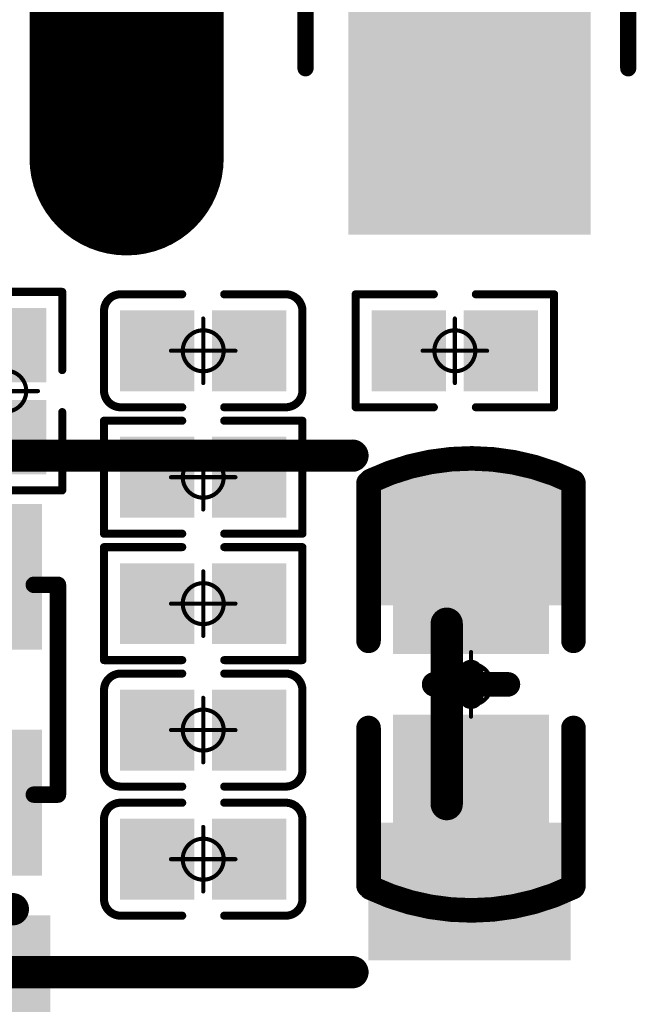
# Model space of a CAD drawing. Header units: millimetres. Extents: x 4.1 to 5.07, y 4.77 to 7.7.
# Tile 37 of 39: x 4.73 to 4.88, y 7.2 to 7.44. Entities that reach past the tile are written whole.
import ezdxf

# ---------------------------------------------------------------- set-up
doc = ezdxf.new("R2010")
doc.units = ezdxf.units.MM
doc.header["$MEASUREMENT"] = 0
for name, color, linetype in [('BottomLayer', 5, 'Continuous'), ('BottomOverlay', 54, 'Continuous'), ('BottomPaste', 16, 'Continuous'), ('BottomSolder', 6, 'Continuous'), ('Mechanical15', 56, 'Continuous'), ('MidLayer1', 16, 'Continuous'), ('MidLayer2', 76, 'Continuous'), ('MultiLayer', 9, 'Continuous'), ('TopLayer', 1, 'Continuous'), ('TopOverlay', 2, 'Continuous'), ('TopPaste', 8, 'Continuous'), ('TopSolder', 216, 'Continuous')]:
    doc.layers.add(name, color=color, linetype=linetype)

# ---------------------------------------------------------------- blocks, each defined once
blk = doc.blocks.new('KEY_3_4_2_5__11')
at = {"layer": 'TopLayer'}
for points in [[(-0.11122, 0.03051), (-0.06988, 0.03051), (-0.11122, 0.0561), (-0.06988, 0.0561)], [(0.11122, 0.0561), (0.06988, 0.0561), (0.11122, 0.03051), (0.06988, 0.03051)], [(-0.11122, -0.0561), (-0.06988, -0.0561), (-0.11122, -0.03051), (-0.06988, -0.03051)], [(0.11122, -0.03051), (0.06988, -0.03051), (0.11122, -0.0561), (0.06988, -0.0561)]]:
    blk.add_solid(points, dxfattribs=at)
at = {"layer": 'TopOverlay', "const_width": 0.00787}
for points in [[(-0.062, 0.063), (0.062, 0.063)], [(-0.085, -0.022), (-0.085, 0.022)], [(0.085, -0.022), (0.085, 0.022)], [(-0.062, -0.063), (0.062, -0.063)]]:
    blk.add_lwpolyline(points, dxfattribs=at)
at = {"layer": 'TopOverlay', "const_width": 0.00394}
for points in [[(-0.06397, 0.063, 1), (-0.06003, 0.063, 1)], [(0.06003, 0.063, 1), (0.06397, 0.063, 1)], [(-0.08697, 0.022, 1), (-0.08303, 0.022, 1)], [(0.08303, 0.022, 1), (0.08697, 0.022, 1)], [(-0.08697, -0.022, 1), (-0.08303, -0.022, 1)], [(0.08303, -0.022, 1), (0.08697, -0.022, 1)], [(-0.06397, -0.063, 1), (-0.06003, -0.063, 1)], [(0.06003, -0.063, 1), (0.06397, -0.063, 1)]]:
    blk.add_lwpolyline(points, format="xyb", close=True, dxfattribs=at)
at = {"layer": 'TopPaste'}
for points in [[(-0.11122, 0.03051), (-0.06988, 0.03051), (-0.11122, 0.0561), (-0.06988, 0.0561)], [(0.11122, 0.0561), (0.06988, 0.0561), (0.11122, 0.03051), (0.06988, 0.03051)], [(-0.11122, -0.0561), (-0.06988, -0.0561), (-0.11122, -0.03051), (-0.06988, -0.03051)], [(0.11122, -0.03051), (0.06988, -0.03051), (0.11122, -0.0561), (0.06988, -0.0561)]]:
    blk.add_solid(points, dxfattribs=at)
at = {"layer": 'TopSolder'}
for points in [[(-0.11522, 0.02651), (-0.06588, 0.02651), (-0.11522, 0.0601), (-0.06588, 0.0601)], [(0.11522, 0.0601), (0.06588, 0.0601), (0.11522, 0.02651), (0.06588, 0.02651)], [(-0.11522, -0.0601), (-0.06588, -0.0601), (-0.11522, -0.02651), (-0.06588, -0.02651)], [(0.11522, -0.02651), (0.06588, -0.02651), (0.11522, -0.0601), (0.06588, -0.0601)]]:
    blk.add_solid(points, dxfattribs=at)
blk = doc.blocks.new('USB_TYPE_C_16PIN_A_12')
at = {"layer": 'BottomLayer', "const_width": 0.03937}
blk.add_lwpolyline([(-0.17028, 0.09872), (-0.17028, 0.03573)], dxfattribs=at)
at = {"layer": 'BottomLayer', "const_width": 0.01969}
blk.add_lwpolyline([(-0.18012, 0.09872, 1), (-0.16043, 0.09872, 1)], format="xyb", close=True, dxfattribs=at)
at = {"layer": 'BottomSolder', "const_width": 0.04737}
blk.add_lwpolyline([(-0.17028, 0.09872), (-0.17028, 0.03573)], dxfattribs=at)
at = {"layer": 'BottomSolder', "const_width": 0.02369}
blk.add_lwpolyline([(-0.18212, 0.09872, 1), (-0.15843, 0.09872, 1)], format="xyb", close=True, dxfattribs=at)
at = {"layer": 'MidLayer1', "const_width": 0.03937}
blk.add_lwpolyline([(-0.17028, 0.09872), (-0.17028, 0.03573)], dxfattribs=at)
at = {"layer": 'MidLayer1', "const_width": 0.01969}
blk.add_lwpolyline([(-0.18012, 0.09872, 1), (-0.16043, 0.09872, 1)], format="xyb", close=True, dxfattribs=at)
at = {"layer": 'MidLayer2', "const_width": 0.03937}
blk.add_lwpolyline([(-0.17028, 0.09872), (-0.17028, 0.03573)], dxfattribs=at)
at = {"layer": 'MidLayer2', "const_width": 0.01969}
blk.add_lwpolyline([(-0.18012, 0.09872, 1), (-0.16043, 0.09872, 1)], format="xyb", close=True, dxfattribs=at)
at = {"layer": 'MultiLayer', "const_width": 0.03937}
blk.add_lwpolyline([(-0.17028, 0.09872), (-0.17028, 0.03573)], dxfattribs=at)
at = {"layer": 'MultiLayer', "const_width": 0.01969}
blk.add_lwpolyline([(-0.18012, 0.09872, 1), (-0.16043, 0.09872, 1)], format="xyb", close=True, dxfattribs=at)
at = {"layer": 'TopLayer', "const_width": 0.03937}
blk.add_lwpolyline([(-0.17028, 0.09872), (-0.17028, 0.03573)], dxfattribs=at)
at = {"layer": 'TopLayer', "const_width": 0.01969}
blk.add_lwpolyline([(-0.18012, 0.09872, 1), (-0.16043, 0.09872, 1)], format="xyb", close=True, dxfattribs=at)
at = {"layer": 'TopOverlay', "const_width": 0.005}
blk.add_lwpolyline([(-0.17618, 0.10824), (-0.17618, -0.12912)], dxfattribs=at)
at = {"layer": 'TopOverlay', "const_width": 0.0025}
blk.add_lwpolyline([(-0.17743, 0.10824, 1), (-0.17493, 0.10824, 1)], format="xyb", close=True, dxfattribs=at)
at = {"layer": 'TopSolder', "const_width": 0.04737}
blk.add_lwpolyline([(-0.17028, 0.09872), (-0.17028, 0.03573)], dxfattribs=at)
at = {"layer": 'TopSolder', "const_width": 0.02369}
blk.add_lwpolyline([(-0.18212, 0.09872, 1), (-0.15843, 0.09872, 1)], format="xyb", close=True, dxfattribs=at)
blk = doc.blocks.new('SOD_123FL__SGA__20')
at = {"layer": 'TopLayer'}
for points in [[(-0.09756, -0.02559), (-0.04244, -0.02559), (-0.09756, 0.02559), (-0.04244, 0.02559)], [(0.04244, -0.02559), (0.09756, -0.02559), (0.04244, 0.02559), (0.09756, 0.02559)]]:
    blk.add_solid(points, dxfattribs=at)
at = {"layer": 'TopOverlay', "const_width": 0.00394}
for points in [[(0, 0.04), (-0.06102, 0.04)], [(0.06102, 0.04), (0, 0.04)], [(0.027, -0.03874), (0.027, 0.039)], [(0.035, -0.03874), (0.035, 0.039)], [(0.012, 0), (-0.008, 0.02)], [(-0.008, -0.02), (-0.008, 0.02)], [(0.012, -0.02), (0.012, 0.019)], [(0.103, -0.017), (0.103, 0.018)], [(0.022, 0), (-0.017, 0)], [(-0.008, -0.02), (0.012, 0)], [(0, -0.03874), (-0.06102, -0.03874)], [(0.06102, -0.03874), (0, -0.03874)]]:
    blk.add_lwpolyline(points, dxfattribs=at)
at = {"layer": 'TopOverlay', "const_width": 0.00197}
for points in [[(-0.06201, 0.04, 1), (-0.06004, 0.04, 1)], [(-0.00098, 0.04, 1), (0.00098, 0.04, 1)], [(-0.00098, 0.04, 1), (0.00098, 0.04, 1)], [(0.02602, 0.039, 1), (0.02798, 0.039, 1)], [(0.03402, 0.039, 1), (0.03598, 0.039, 1)], [(0.06004, 0.04, 1), (0.06201, 0.04, 1)], [(-0.00898, 0.02, 1), (-0.00702, 0.02, 1)], [(-0.00898, 0.02, 1), (-0.00702, 0.02, 1)], [(0.01102, 0.019, 1), (0.01298, 0.019, 1)], [(0.10202, 0.018, 1), (0.10398, 0.018, 1)], [(-0.01798, 0, 1), (-0.01602, 0, 1)], [(0.01102, 0, 1), (0.01298, 0, 1)], [(0.01102, 0, 1), (0.01298, 0, 1)], [(0.02102, 0, 1), (0.02298, 0, 1)], [(0.10202, -0.017, 1), (0.10398, -0.017, 1)], [(-0.00898, -0.02, 1), (-0.00702, -0.02, 1)], [(-0.00898, -0.02, 1), (-0.00702, -0.02, 1)], [(0.01102, -0.02, 1), (0.01298, -0.02, 1)], [(-0.06201, -0.03874, 1), (-0.06004, -0.03874, 1)], [(-0.00098, -0.03874, 1), (0.00098, -0.03874, 1)], [(-0.00098, -0.03874, 1), (0.00098, -0.03874, 1)], [(0.02602, -0.03874, 1), (0.02798, -0.03874, 1)], [(0.03402, -0.03874, 1), (0.03598, -0.03874, 1)], [(0.06004, -0.03874, 1), (0.06201, -0.03874, 1)]]:
    blk.add_lwpolyline(points, format="xyb", close=True, dxfattribs=at)
at = {"layer": 'TopPaste'}
for points in [[(-0.09756, -0.02559), (-0.04244, -0.02559), (-0.09756, 0.02559), (-0.04244, 0.02559)], [(0.04244, -0.02559), (0.09756, -0.02559), (0.04244, 0.02559), (0.09756, 0.02559)]]:
    blk.add_solid(points, dxfattribs=at)
at = {"layer": 'TopSolder'}
for points in [[(-0.10156, -0.02959), (-0.03844, -0.02959), (-0.10156, 0.02959), (-0.03844, 0.02959)], [(0.03844, -0.02959), (0.10156, -0.02959), (0.03844, 0.02959), (0.10156, 0.02959)]]:
    blk.add_solid(points, dxfattribs=at)
blk = doc.blocks.new('C0201_B_21')
at = {"layer": 'BottomLayer'}
for points in [[(-0.01831, -0.00787), (-0.00413, -0.00787), (-0.01831, 0.00787), (-0.00413, 0.00787)], [(0.00413, -0.00787), (0.01831, -0.00787), (0.00413, 0.00787), (0.01831, 0.00787)]]:
    blk.add_solid(points, dxfattribs=at)
at = {"layer": 'BottomOverlay', "const_width": 0.00197}
for points in [[(-0.02421, 0.0097, -0.414214), (-0.02013, 0.01378)], [(0.02013, 0.01378, -0.414214), (0.02421, 0.0097)], [(-0.02013, -0.01378, -0.414214), (-0.02421, -0.0097)], [(0.02421, -0.0097, -0.414214), (0.02013, -0.01378)]]:
    blk.add_lwpolyline(points, format="xyb", dxfattribs=at)
for points in [[(-0.02013, 0.01378), (-0.00512, 0.01378)], [(0.00512, 0.01378), (0.02013, 0.01378)], [(-0.02421, -0.0097), (-0.02421, 0.0097)], [(0.02421, -0.0097), (0.02421, 0.0097)], [(-0.02013, -0.01378), (-0.00512, -0.01378)], [(0.00512, -0.01378), (0.02013, -0.01378)]]:
    blk.add_lwpolyline(points, dxfattribs=at)
at = {"layer": 'BottomOverlay', "const_width": 0.000984}
for points in [[(-0.02062, 0.01378, 1), (-0.01964, 0.01378, 1)], [(-0.02062, 0.01378, 1), (-0.01964, 0.01378, 1)], [(-0.00561, 0.01378, 1), (-0.00463, 0.01378, 1)], [(0.00463, 0.01378, 1), (0.00561, 0.01378, 1)], [(0.01964, 0.01378, 1), (0.02062, 0.01378, 1)], [(0.01964, 0.01378, 1), (0.02062, 0.01378, 1)], [(-0.0247, 0.0097, 1), (-0.02372, 0.0097, 1)], [(-0.0247, 0.0097, 1), (-0.02372, 0.0097, 1)], [(0.02372, 0.0097, 1), (0.0247, 0.0097, 1)], [(0.02372, 0.0097, 1), (0.0247, 0.0097, 1)], [(-0.0247, -0.0097, 1), (-0.02372, -0.0097, 1)], [(-0.0247, -0.0097, 1), (-0.02372, -0.0097, 1)], [(0.02372, -0.0097, 1), (0.0247, -0.0097, 1)], [(0.02372, -0.0097, 1), (0.0247, -0.0097, 1)], [(-0.02062, -0.01378, 1), (-0.01964, -0.01378, 1)], [(-0.02062, -0.01378, 1), (-0.01964, -0.01378, 1)], [(-0.00561, -0.01378, 1), (-0.00463, -0.01378, 1)], [(0.00463, -0.01378, 1), (0.00561, -0.01378, 1)], [(0.01964, -0.01378, 1), (0.02062, -0.01378, 1)], [(0.01964, -0.01378, 1), (0.02062, -0.01378, 1)]]:
    blk.add_lwpolyline(points, format="xyb", close=True, dxfattribs=at)
at = {"layer": 'BottomPaste'}
for points in [[(-0.01831, -0.00787), (-0.00413, -0.00787), (-0.01831, 0.00787), (-0.00413, 0.00787)], [(0.00413, -0.00787), (0.01831, -0.00787), (0.00413, 0.00787), (0.01831, 0.00787)]]:
    blk.add_solid(points, dxfattribs=at)
at = {"layer": 'BottomSolder'}
for points in [[(-0.02031, -0.00987), (-0.00213, -0.00987), (-0.02031, 0.00987), (-0.00213, 0.00987)], [(0.00213, -0.00987), (0.02031, -0.00987), (0.00213, 0.00987), (0.02031, 0.00987)]]:
    blk.add_solid(points, dxfattribs=at)
at = {"layer": 'Mechanical15', "const_width": 0.001}
for points in [[(0, -0.00787), (0, 0.00787)], [(-0.00787, 0), (0.00787, 0)]]:
    blk.add_lwpolyline(points, dxfattribs=at)
at = {"layer": 'Mechanical15'}
for points, const_width in [([(-0.00025, 0.00787, 1), (0.00025, 0.00787, 1)], 0.0005), ([(0.005, 0, 1), (-0.005, 0, 1)], 0.001), ([(-0.00812, 0, 1), (-0.00762, 0, 1)], 0.0005), ([(-0.00525, 0, 1), (-0.00475, 0, 1)], 0.0005), ([(0.00475, 0, 1), (0.00525, 0, 1)], 0.0005), ([(0.00762, 0, 1), (0.00812, 0, 1)], 0.0005), ([(-0.00025, -0.00787, 1), (0.00025, -0.00787, 1)], 0.0005)]:
    blk.add_lwpolyline(points, format="xyb", close=True, dxfattribs=dict(at, const_width=const_width))
blk = doc.blocks.new('SOT563_B_34')
at = {"layer": 'BottomLayer'}
for points in [[(-0.01378, 0.02559), (-0.04134, 0.02559), (-0.01378, 0.01378), (-0.04134, 0.01378)], [(0.04134, 0.02559), (0.01378, 0.02559), (0.04134, 0.01378), (0.01378, 0.01378)], [(-0.01378, 0.00591), (-0.04134, 0.00591), (-0.01378, -0.00591), (-0.04134, -0.00591)], [(0.04134, 0.00591), (0.01378, 0.00591), (0.04134, -0.00591), (0.01378, -0.00591)], [(-0.01378, -0.01378), (-0.04134, -0.01378), (-0.01378, -0.02559), (-0.04134, -0.02559)], [(0.04134, -0.01378), (0.01378, -0.01378), (0.04134, -0.02559), (0.01378, -0.02559)]]:
    blk.add_solid(points, dxfattribs=at)
at = {"layer": 'BottomOverlay'}
for points, const_width in [([(-0.02559, 0.03346), (-0.02559, 0.02756)], 0.00402), ([(-0.02559, 0.03346), (0.02559, 0.03346)], 0.004), ([(0.02559, 0.03346), (0.02559, 0.02756)], 0.00402), ([(-0.02559, -0.02756), (-0.02559, -0.03346)], 0.00402), ([(0.02559, -0.02756), (0.02559, -0.03346)], 0.00402), ([(-0.02559, -0.03346), (0.02559, -0.03346)], 0.004)]:
    blk.add_lwpolyline(points, dxfattribs=dict(at, const_width=const_width))
for points, const_width in [([(-0.02659, 0.03346, 1), (-0.02459, 0.03346, 1)], 0.00201), ([(-0.02659, 0.03346, 1), (-0.02459, 0.03346, 1)], 0.002), ([(0.02459, 0.03346, 1), (0.02659, 0.03346, 1)], 0.00201), ([(0.02459, 0.03346, 1), (0.02659, 0.03346, 1)], 0.002), ([(-0.02659, 0.02756, 1), (-0.02459, 0.02756, 1)], 0.00201), ([(0.02459, 0.02756, 1), (0.02659, 0.02756, 1)], 0.00201), ([(-0.02659, -0.02756, 1), (-0.02459, -0.02756, 1)], 0.00201), ([(0.02459, -0.02756, 1), (0.02659, -0.02756, 1)], 0.00201), ([(-0.03892, -0.03346, 1), (-0.03589, -0.03346, 1)], 0.00303), ([(-0.02659, -0.03346, 1), (-0.02459, -0.03346, 1)], 0.00201), ([(-0.02659, -0.03346, 1), (-0.02459, -0.03346, 1)], 0.002), ([(0.02459, -0.03346, 1), (0.02659, -0.03346, 1)], 0.00201), ([(0.02459, -0.03346, 1), (0.02659, -0.03346, 1)], 0.002)]:
    blk.add_lwpolyline(points, format="xyb", close=True, dxfattribs=dict(at, const_width=const_width))
at = {"layer": 'BottomPaste'}
for points in [[(-0.01378, 0.02559), (-0.04134, 0.02559), (-0.01378, 0.01378), (-0.04134, 0.01378)], [(0.04134, 0.02559), (0.01378, 0.02559), (0.04134, 0.01378), (0.01378, 0.01378)], [(-0.01378, 0.00591), (-0.04134, 0.00591), (-0.01378, -0.00591), (-0.04134, -0.00591)], [(0.04134, 0.00591), (0.01378, 0.00591), (0.04134, -0.00591), (0.01378, -0.00591)], [(-0.01378, -0.01378), (-0.04134, -0.01378), (-0.01378, -0.02559), (-0.04134, -0.02559)], [(0.04134, -0.01378), (0.01378, -0.01378), (0.04134, -0.02559), (0.01378, -0.02559)]]:
    blk.add_solid(points, dxfattribs=at)
at = {"layer": 'BottomSolder'}
for points in [[(-0.00978, 0.02959), (-0.04534, 0.02959), (-0.00978, 0.00978), (-0.04534, 0.00978)], [(0.04534, 0.02959), (0.00978, 0.02959), (0.04534, 0.00978), (0.00978, 0.00978)], [(-0.00978, 0.00991), (-0.04534, 0.00991), (-0.00978, -0.00991), (-0.04534, -0.00991)], [(0.04534, 0.00991), (0.00978, 0.00991), (0.04534, -0.00991), (0.00978, -0.00991)], [(-0.00978, -0.00978), (-0.04534, -0.00978), (-0.00978, -0.02959), (-0.04534, -0.02959)], [(0.04534, -0.00978), (0.00978, -0.00978), (0.04534, -0.02959), (0.00978, -0.02959)]]:
    blk.add_solid(points, dxfattribs=at)
blk = doc.blocks.new('R0201_B_67')
at = {"layer": 'BottomLayer'}
for points in [[(-0.01831, -0.00787), (-0.00413, -0.00787), (-0.01831, 0.00787), (-0.00413, 0.00787)], [(0.00413, -0.00787), (0.01831, -0.00787), (0.00413, 0.00787), (0.01831, 0.00787)]]:
    blk.add_solid(points, dxfattribs=at)
at = {"layer": 'BottomOverlay', "const_width": 0.00197}
for points in [[(-0.00512, 0.01378), (-0.02421, 0.01378)], [(-0.02421, 0.01378), (-0.02421, -0.01378)], [(0.02421, 0.01378), (0.00512, 0.01378)], [(0.02421, 0.01378), (0.02421, -0.01378)], [(-0.00512, -0.01378), (-0.02421, -0.01378)], [(0.02421, -0.01378), (0.00512, -0.01378)]]:
    blk.add_lwpolyline(points, dxfattribs=at)
at = {"layer": 'BottomOverlay', "const_width": 0.000984}
for points in [[(-0.0247, 0.01378, 1), (-0.02372, 0.01378, 1)], [(-0.0247, 0.01378, 1), (-0.02372, 0.01378, 1)], [(-0.00561, 0.01378, 1), (-0.00463, 0.01378, 1)], [(0.00463, 0.01378, 1), (0.00561, 0.01378, 1)], [(0.02372, 0.01378, 1), (0.0247, 0.01378, 1)], [(0.02372, 0.01378, 1), (0.0247, 0.01378, 1)], [(-0.0247, -0.01378, 1), (-0.02372, -0.01378, 1)], [(-0.0247, -0.01378, 1), (-0.02372, -0.01378, 1)], [(-0.00561, -0.01378, 1), (-0.00463, -0.01378, 1)], [(0.00463, -0.01378, 1), (0.00561, -0.01378, 1)], [(0.02372, -0.01378, 1), (0.0247, -0.01378, 1)], [(0.02372, -0.01378, 1), (0.0247, -0.01378, 1)]]:
    blk.add_lwpolyline(points, format="xyb", close=True, dxfattribs=at)
at = {"layer": 'BottomPaste'}
for points in [[(-0.01831, -0.00787), (-0.00413, -0.00787), (-0.01831, 0.00787), (-0.00413, 0.00787)], [(0.00413, -0.00787), (0.01831, -0.00787), (0.00413, 0.00787), (0.01831, 0.00787)]]:
    blk.add_solid(points, dxfattribs=at)
at = {"layer": 'BottomSolder'}
for points in [[(-0.02031, -0.00987), (-0.00213, -0.00987), (-0.02031, 0.00987), (-0.00213, 0.00987)], [(0.00213, -0.00987), (0.02031, -0.00987), (0.00213, 0.00987), (0.02031, 0.00987)]]:
    blk.add_solid(points, dxfattribs=at)
at = {"layer": 'Mechanical15', "const_width": 0.001}
for points in [[(0, 0.00787), (0, -0.00787)], [(0.00787, 0), (-0.00787, 0)]]:
    blk.add_lwpolyline(points, dxfattribs=at)
at = {"layer": 'Mechanical15'}
for points, const_width in [([(-0.00025, 0.00787, 1), (0.00025, 0.00787, 1)], 0.0005), ([(0.005, 0, 1), (-0.005, 0, 1)], 0.001), ([(-0.00812, 0, 1), (-0.00762, 0, 1)], 0.0005), ([(-0.00525, 0, 1), (-0.00475, 0, 1)], 0.0005), ([(0.00475, 0, 1), (0.00525, 0, 1)], 0.0005), ([(0.00762, 0, 1), (0.00812, 0, 1)], 0.0005), ([(-0.00025, -0.00787, 1), (0.00025, -0.00787, 1)], 0.0005)]:
    blk.add_lwpolyline(points, format="xyb", close=True, dxfattribs=dict(at, const_width=const_width))
blk = doc.blocks.new('R0201_B_69')
at = {"layer": 'BottomLayer'}
for points in [[(-0.01831, -0.00787), (-0.00413, -0.00787), (-0.01831, 0.00787), (-0.00413, 0.00787)], [(0.00413, -0.00787), (0.01831, -0.00787), (0.00413, 0.00787), (0.01831, 0.00787)]]:
    blk.add_solid(points, dxfattribs=at)
at = {"layer": 'BottomOverlay', "const_width": 0.00197}
for points in [[(-0.02421, 0.01378), (-0.00512, 0.01378)], [(-0.02421, -0.01378), (-0.02421, 0.01378)], [(0.00512, 0.01378), (0.02421, 0.01378)], [(0.02421, -0.01378), (0.02421, 0.01378)], [(-0.02421, -0.01378), (-0.00512, -0.01378)], [(0.00512, -0.01378), (0.02421, -0.01378)]]:
    blk.add_lwpolyline(points, dxfattribs=at)
at = {"layer": 'BottomOverlay', "const_width": 0.000984}
for points in [[(-0.0247, 0.01378, 1), (-0.02372, 0.01378, 1)], [(-0.0247, 0.01378, 1), (-0.02372, 0.01378, 1)], [(-0.00561, 0.01378, 1), (-0.00463, 0.01378, 1)], [(0.00463, 0.01378, 1), (0.00561, 0.01378, 1)], [(0.02372, 0.01378, 1), (0.0247, 0.01378, 1)], [(0.02372, 0.01378, 1), (0.0247, 0.01378, 1)], [(-0.0247, -0.01378, 1), (-0.02372, -0.01378, 1)], [(-0.0247, -0.01378, 1), (-0.02372, -0.01378, 1)], [(-0.00561, -0.01378, 1), (-0.00463, -0.01378, 1)], [(0.00463, -0.01378, 1), (0.00561, -0.01378, 1)], [(0.02372, -0.01378, 1), (0.0247, -0.01378, 1)], [(0.02372, -0.01378, 1), (0.0247, -0.01378, 1)]]:
    blk.add_lwpolyline(points, format="xyb", close=True, dxfattribs=at)
at = {"layer": 'BottomPaste'}
for points in [[(-0.01831, -0.00787), (-0.00413, -0.00787), (-0.01831, 0.00787), (-0.00413, 0.00787)], [(0.00413, -0.00787), (0.01831, -0.00787), (0.00413, 0.00787), (0.01831, 0.00787)]]:
    blk.add_solid(points, dxfattribs=at)
at = {"layer": 'BottomSolder'}
for points in [[(-0.02031, -0.00987), (-0.00213, -0.00987), (-0.02031, 0.00987), (-0.00213, 0.00987)], [(0.00213, -0.00987), (0.02031, -0.00987), (0.00213, 0.00987), (0.02031, 0.00987)]]:
    blk.add_solid(points, dxfattribs=at)
at = {"layer": 'Mechanical15', "const_width": 0.001}
for points in [[(0, -0.00787), (0, 0.00787)], [(-0.00787, 0), (0.00787, 0)]]:
    blk.add_lwpolyline(points, dxfattribs=at)
at = {"layer": 'Mechanical15'}
for points, const_width in [([(-0.00025, 0.00787, 1), (0.00025, 0.00787, 1)], 0.0005), ([(0.005, 0, 1), (-0.005, 0, 1)], 0.001), ([(-0.00812, 0, 1), (-0.00762, 0, 1)], 0.0005), ([(-0.00525, 0, 1), (-0.00475, 0, 1)], 0.0005), ([(0.00475, 0, 1), (0.00525, 0, 1)], 0.0005), ([(0.00762, 0, 1), (0.00812, 0, 1)], 0.0005), ([(-0.00025, -0.00787, 1), (0.00025, -0.00787, 1)], 0.0005)]:
    blk.add_lwpolyline(points, format="xyb", close=True, dxfattribs=dict(at, const_width=const_width))
blk = doc.blocks.new('R0201_B_70')
at = {"layer": 'BottomLayer'}
for points in [[(-0.01831, -0.00787), (-0.00413, -0.00787), (-0.01831, 0.00787), (-0.00413, 0.00787)], [(0.00413, -0.00787), (0.01831, -0.00787), (0.00413, 0.00787), (0.01831, 0.00787)]]:
    blk.add_solid(points, dxfattribs=at)
at = {"layer": 'BottomOverlay', "const_width": 0.00197}
for points in [[(-0.02421, 0.01378), (-0.00512, 0.01378)], [(-0.02421, 0.01378), (-0.02421, -0.01378)], [(0.00512, 0.01378), (0.02421, 0.01378)], [(0.02421, 0.01378), (0.02421, -0.01378)], [(-0.02421, -0.01378), (-0.00512, -0.01378)], [(0.00512, -0.01378), (0.02421, -0.01378)]]:
    blk.add_lwpolyline(points, dxfattribs=at)
at = {"layer": 'BottomOverlay', "const_width": 0.000984}
for points in [[(-0.0247, 0.01378, 1), (-0.02372, 0.01378, 1)], [(-0.0247, 0.01378, 1), (-0.02372, 0.01378, 1)], [(-0.00561, 0.01378, 1), (-0.00463, 0.01378, 1)], [(0.00463, 0.01378, 1), (0.00561, 0.01378, 1)], [(0.02372, 0.01378, 1), (0.0247, 0.01378, 1)], [(0.02372, 0.01378, 1), (0.0247, 0.01378, 1)], [(-0.0247, -0.01378, 1), (-0.02372, -0.01378, 1)], [(-0.0247, -0.01378, 1), (-0.02372, -0.01378, 1)], [(-0.00561, -0.01378, 1), (-0.00463, -0.01378, 1)], [(0.00463, -0.01378, 1), (0.00561, -0.01378, 1)], [(0.02372, -0.01378, 1), (0.0247, -0.01378, 1)], [(0.02372, -0.01378, 1), (0.0247, -0.01378, 1)]]:
    blk.add_lwpolyline(points, format="xyb", close=True, dxfattribs=at)
at = {"layer": 'BottomPaste'}
for points in [[(-0.01831, -0.00787), (-0.00413, -0.00787), (-0.01831, 0.00787), (-0.00413, 0.00787)], [(0.00413, -0.00787), (0.01831, -0.00787), (0.00413, 0.00787), (0.01831, 0.00787)]]:
    blk.add_solid(points, dxfattribs=at)
at = {"layer": 'BottomSolder'}
for points in [[(-0.02031, -0.00987), (-0.00213, -0.00987), (-0.02031, 0.00987), (-0.00213, 0.00987)], [(0.00213, -0.00987), (0.02031, -0.00987), (0.00213, 0.00987), (0.02031, 0.00987)]]:
    blk.add_solid(points, dxfattribs=at)
at = {"layer": 'Mechanical15', "const_width": 0.001}
for points in [[(0, 0.00787), (0, -0.00787)], [(-0.00787, 0), (0.00787, 0)]]:
    blk.add_lwpolyline(points, dxfattribs=at)
at = {"layer": 'Mechanical15'}
for points, const_width in [([(-0.00025, 0.00787, 1), (0.00025, 0.00787, 1)], 0.0005), ([(0.005, 0, 1), (-0.005, 0, 1)], 0.001), ([(-0.00812, 0, 1), (-0.00762, 0, 1)], 0.0005), ([(-0.00525, 0, 1), (-0.00475, 0, 1)], 0.0005), ([(0.00475, 0, 1), (0.00525, 0, 1)], 0.0005), ([(0.00762, 0, 1), (0.00812, 0, 1)], 0.0005), ([(-0.00025, -0.00787, 1), (0.00025, -0.00787, 1)], 0.0005)]:
    blk.add_lwpolyline(points, format="xyb", close=True, dxfattribs=dict(at, const_width=const_width))
blk = doc.blocks.new('R0201_B_71')
at = {"layer": 'BottomLayer'}
for points in [[(-0.01831, -0.00787), (-0.00413, -0.00787), (-0.01831, 0.00787), (-0.00413, 0.00787)], [(0.00413, -0.00787), (0.01831, -0.00787), (0.00413, 0.00787), (0.01831, 0.00787)]]:
    blk.add_solid(points, dxfattribs=at)
at = {"layer": 'BottomOverlay', "const_width": 0.00197}
for points in [[(-0.00512, 0.01378), (-0.02421, 0.01378)], [(-0.02421, 0.01378), (-0.02421, -0.01378)], [(0.02421, 0.01378), (0.00512, 0.01378)], [(0.02421, 0.01378), (0.02421, -0.01378)], [(-0.00512, -0.01378), (-0.02421, -0.01378)], [(0.02421, -0.01378), (0.00512, -0.01378)]]:
    blk.add_lwpolyline(points, dxfattribs=at)
at = {"layer": 'BottomOverlay', "const_width": 0.000984}
for points in [[(-0.0247, 0.01378, 1), (-0.02372, 0.01378, 1)], [(-0.0247, 0.01378, 1), (-0.02372, 0.01378, 1)], [(-0.00561, 0.01378, 1), (-0.00463, 0.01378, 1)], [(0.00463, 0.01378, 1), (0.00561, 0.01378, 1)], [(0.02372, 0.01378, 1), (0.0247, 0.01378, 1)], [(0.02372, 0.01378, 1), (0.0247, 0.01378, 1)], [(-0.0247, -0.01378, 1), (-0.02372, -0.01378, 1)], [(-0.0247, -0.01378, 1), (-0.02372, -0.01378, 1)], [(-0.00561, -0.01378, 1), (-0.00463, -0.01378, 1)], [(0.00463, -0.01378, 1), (0.00561, -0.01378, 1)], [(0.02372, -0.01378, 1), (0.0247, -0.01378, 1)], [(0.02372, -0.01378, 1), (0.0247, -0.01378, 1)]]:
    blk.add_lwpolyline(points, format="xyb", close=True, dxfattribs=at)
at = {"layer": 'BottomPaste'}
for points in [[(-0.01831, -0.00787), (-0.00413, -0.00787), (-0.01831, 0.00787), (-0.00413, 0.00787)], [(0.00413, -0.00787), (0.01831, -0.00787), (0.00413, 0.00787), (0.01831, 0.00787)]]:
    blk.add_solid(points, dxfattribs=at)
at = {"layer": 'BottomSolder'}
for points in [[(-0.02031, -0.00987), (-0.00213, -0.00987), (-0.02031, 0.00987), (-0.00213, 0.00987)], [(0.00213, -0.00987), (0.02031, -0.00987), (0.00213, 0.00987), (0.02031, 0.00987)]]:
    blk.add_solid(points, dxfattribs=at)
at = {"layer": 'Mechanical15', "const_width": 0.001}
for points in [[(0, 0.00787), (0, -0.00787)], [(0.00787, 0), (-0.00787, 0)]]:
    blk.add_lwpolyline(points, dxfattribs=at)
at = {"layer": 'Mechanical15'}
for points, const_width in [([(-0.00025, 0.00787, 1), (0.00025, 0.00787, 1)], 0.0005), ([(0.005, 0, 1), (-0.005, 0, 1)], 0.001), ([(-0.00812, 0, 1), (-0.00762, 0, 1)], 0.0005), ([(-0.00525, 0, 1), (-0.00475, 0, 1)], 0.0005), ([(0.00475, 0, 1), (0.00525, 0, 1)], 0.0005), ([(0.00762, 0, 1), (0.00812, 0, 1)], 0.0005), ([(-0.00025, -0.00787, 1), (0.00025, -0.00787, 1)], 0.0005)]:
    blk.add_lwpolyline(points, format="xyb", close=True, dxfattribs=dict(at, const_width=const_width))
blk = doc.blocks.new('PL_2520_B_80')
at = {"layer": 'BottomLayer'}
for points in [[(-0.05512, -0.03937), (-0.01181, -0.03937), (-0.05512, 0.03937), (-0.01181, 0.03937)], [(0.01181, -0.03937), (0.05512, -0.03937), (0.01181, 0.03937), (0.05512, 0.03937)]]:
    blk.add_solid(points, dxfattribs=at)
at = {"layer": 'BottomOverlay', "const_width": 0.00787}
for points in [[(0.04961, 0.04488), (-0.05, 0.04488)], [(0.04961, -0.04488), (-0.05, -0.04488)]]:
    blk.add_lwpolyline(points, dxfattribs=at)
at = {"layer": 'BottomOverlay', "const_width": 0.00394}
for points in [[(-0.05197, 0.04488, 1), (-0.04803, 0.04488, 1)], [(0.04764, 0.04488, 1), (0.05157, 0.04488, 1)], [(-0.05197, -0.04488, 1), (-0.04803, -0.04488, 1)], [(0.04764, -0.04488, 1), (0.05157, -0.04488, 1)]]:
    blk.add_lwpolyline(points, format="xyb", close=True, dxfattribs=at)
at = {"layer": 'BottomPaste'}
for points in [[(-0.05512, -0.03937), (-0.01181, -0.03937), (-0.05512, 0.03937), (-0.01181, 0.03937)], [(0.01181, -0.03937), (0.05512, -0.03937), (0.01181, 0.03937), (0.05512, 0.03937)]]:
    blk.add_solid(points, dxfattribs=at)
at = {"layer": 'BottomSolder'}
for points in [[(-0.05912, -0.04337), (-0.00781, -0.04337), (-0.05912, 0.04337), (-0.00781, 0.04337)], [(0.00781, -0.04337), (0.05912, -0.04337), (0.00781, 0.04337), (0.05912, 0.04337)]]:
    blk.add_solid(points, dxfattribs=at)
blk = doc.blocks.new('C0201_B_128')
at = {"layer": 'BottomLayer'}
for points in [[(-0.01831, -0.00787), (-0.00413, -0.00787), (-0.01831, 0.00787), (-0.00413, 0.00787)], [(0.00413, -0.00787), (0.01831, -0.00787), (0.00413, 0.00787), (0.01831, 0.00787)]]:
    blk.add_solid(points, dxfattribs=at)
at = {"layer": 'BottomOverlay', "const_width": 0.00197}
for points in [[(-0.02421, 0.0097, -0.414214), (-0.02013, 0.01378)], [(0.02013, 0.01378, -0.414214), (0.02421, 0.0097)], [(-0.02013, -0.01378, -0.414214), (-0.02421, -0.0097)], [(0.02421, -0.0097, -0.414214), (0.02013, -0.01378)]]:
    blk.add_lwpolyline(points, format="xyb", dxfattribs=at)
for points in [[(-0.02013, 0.01378), (-0.00512, 0.01378)], [(0.00512, 0.01378), (0.02013, 0.01378)], [(-0.02421, -0.0097), (-0.02421, 0.0097)], [(0.02421, -0.0097), (0.02421, 0.0097)], [(-0.02013, -0.01378), (-0.00512, -0.01378)], [(0.00512, -0.01378), (0.02013, -0.01378)]]:
    blk.add_lwpolyline(points, dxfattribs=at)
at = {"layer": 'BottomOverlay', "const_width": 0.000984}
for points in [[(-0.02062, 0.01378, 1), (-0.01964, 0.01378, 1)], [(-0.02062, 0.01378, 1), (-0.01964, 0.01378, 1)], [(-0.00561, 0.01378, 1), (-0.00463, 0.01378, 1)], [(0.00463, 0.01378, 1), (0.00561, 0.01378, 1)], [(0.01964, 0.01378, 1), (0.02062, 0.01378, 1)], [(0.01964, 0.01378, 1), (0.02062, 0.01378, 1)], [(-0.0247, 0.0097, 1), (-0.02372, 0.0097, 1)], [(-0.0247, 0.0097, 1), (-0.02372, 0.0097, 1)], [(0.02372, 0.0097, 1), (0.0247, 0.0097, 1)], [(0.02372, 0.0097, 1), (0.0247, 0.0097, 1)], [(-0.0247, -0.0097, 1), (-0.02372, -0.0097, 1)], [(-0.0247, -0.0097, 1), (-0.02372, -0.0097, 1)], [(0.02372, -0.0097, 1), (0.0247, -0.0097, 1)], [(0.02372, -0.0097, 1), (0.0247, -0.0097, 1)], [(-0.02062, -0.01378, 1), (-0.01964, -0.01378, 1)], [(-0.02062, -0.01378, 1), (-0.01964, -0.01378, 1)], [(-0.00561, -0.01378, 1), (-0.00463, -0.01378, 1)], [(0.00463, -0.01378, 1), (0.00561, -0.01378, 1)], [(0.01964, -0.01378, 1), (0.02062, -0.01378, 1)], [(0.01964, -0.01378, 1), (0.02062, -0.01378, 1)]]:
    blk.add_lwpolyline(points, format="xyb", close=True, dxfattribs=at)
at = {"layer": 'BottomPaste'}
for points in [[(-0.01831, -0.00787), (-0.00413, -0.00787), (-0.01831, 0.00787), (-0.00413, 0.00787)], [(0.00413, -0.00787), (0.01831, -0.00787), (0.00413, 0.00787), (0.01831, 0.00787)]]:
    blk.add_solid(points, dxfattribs=at)
at = {"layer": 'BottomSolder'}
for points in [[(-0.02031, -0.00987), (-0.00213, -0.00987), (-0.02031, 0.00987), (-0.00213, 0.00987)], [(0.00213, -0.00987), (0.02031, -0.00987), (0.00213, 0.00987), (0.02031, 0.00987)]]:
    blk.add_solid(points, dxfattribs=at)
at = {"layer": 'Mechanical15', "const_width": 0.001}
for points in [[(0, -0.00787), (0, 0.00787)], [(-0.00787, 0), (0.00787, 0)]]:
    blk.add_lwpolyline(points, dxfattribs=at)
at = {"layer": 'Mechanical15'}
for points, const_width in [([(-0.00025, 0.00787, 1), (0.00025, 0.00787, 1)], 0.0005), ([(0.005, 0, 1), (-0.005, 0, 1)], 0.001), ([(-0.00812, 0, 1), (-0.00762, 0, 1)], 0.0005), ([(-0.00525, 0, 1), (-0.00475, 0, 1)], 0.0005), ([(0.00475, 0, 1), (0.00525, 0, 1)], 0.0005), ([(0.00762, 0, 1), (0.00812, 0, 1)], 0.0005), ([(-0.00025, -0.00787, 1), (0.00025, -0.00787, 1)], 0.0005)]:
    blk.add_lwpolyline(points, format="xyb", close=True, dxfattribs=dict(at, const_width=const_width))
blk = doc.blocks.new('C0201_B_132')
at = {"layer": 'BottomLayer'}
for points in [[(-0.01831, -0.00787), (-0.00413, -0.00787), (-0.01831, 0.00787), (-0.00413, 0.00787)], [(0.00413, -0.00787), (0.01831, -0.00787), (0.00413, 0.00787), (0.01831, 0.00787)]]:
    blk.add_solid(points, dxfattribs=at)
at = {"layer": 'BottomOverlay', "const_width": 0.00197}
for points in [[(-0.02421, 0.0097, -0.414214), (-0.02013, 0.01378)], [(0.02013, 0.01378, -0.414214), (0.02421, 0.0097)], [(-0.02013, -0.01378, -0.414214), (-0.02421, -0.0097)], [(0.02421, -0.0097, -0.414214), (0.02013, -0.01378)]]:
    blk.add_lwpolyline(points, format="xyb", dxfattribs=at)
for points in [[(-0.02013, 0.01378), (-0.00512, 0.01378)], [(0.00512, 0.01378), (0.02013, 0.01378)], [(-0.02421, -0.0097), (-0.02421, 0.0097)], [(0.02421, -0.0097), (0.02421, 0.0097)], [(-0.02013, -0.01378), (-0.00512, -0.01378)], [(0.00512, -0.01378), (0.02013, -0.01378)]]:
    blk.add_lwpolyline(points, dxfattribs=at)
at = {"layer": 'BottomOverlay', "const_width": 0.000984}
for points in [[(-0.02062, 0.01378, 1), (-0.01964, 0.01378, 1)], [(-0.02062, 0.01378, 1), (-0.01964, 0.01378, 1)], [(-0.00561, 0.01378, 1), (-0.00463, 0.01378, 1)], [(0.00463, 0.01378, 1), (0.00561, 0.01378, 1)], [(0.01964, 0.01378, 1), (0.02062, 0.01378, 1)], [(0.01964, 0.01378, 1), (0.02062, 0.01378, 1)], [(-0.0247, 0.0097, 1), (-0.02372, 0.0097, 1)], [(-0.0247, 0.0097, 1), (-0.02372, 0.0097, 1)], [(0.02372, 0.0097, 1), (0.0247, 0.0097, 1)], [(0.02372, 0.0097, 1), (0.0247, 0.0097, 1)], [(-0.0247, -0.0097, 1), (-0.02372, -0.0097, 1)], [(-0.0247, -0.0097, 1), (-0.02372, -0.0097, 1)], [(0.02372, -0.0097, 1), (0.0247, -0.0097, 1)], [(0.02372, -0.0097, 1), (0.0247, -0.0097, 1)], [(-0.02062, -0.01378, 1), (-0.01964, -0.01378, 1)], [(-0.02062, -0.01378, 1), (-0.01964, -0.01378, 1)], [(-0.00561, -0.01378, 1), (-0.00463, -0.01378, 1)], [(0.00463, -0.01378, 1), (0.00561, -0.01378, 1)], [(0.01964, -0.01378, 1), (0.02062, -0.01378, 1)], [(0.01964, -0.01378, 1), (0.02062, -0.01378, 1)]]:
    blk.add_lwpolyline(points, format="xyb", close=True, dxfattribs=at)
at = {"layer": 'BottomPaste'}
for points in [[(-0.01831, -0.00787), (-0.00413, -0.00787), (-0.01831, 0.00787), (-0.00413, 0.00787)], [(0.00413, -0.00787), (0.01831, -0.00787), (0.00413, 0.00787), (0.01831, 0.00787)]]:
    blk.add_solid(points, dxfattribs=at)
at = {"layer": 'BottomSolder'}
for points in [[(-0.02031, -0.00987), (-0.00213, -0.00987), (-0.02031, 0.00987), (-0.00213, 0.00987)], [(0.00213, -0.00987), (0.02031, -0.00987), (0.00213, 0.00987), (0.02031, 0.00987)]]:
    blk.add_solid(points, dxfattribs=at)
at = {"layer": 'Mechanical15', "const_width": 0.001}
for points in [[(0, -0.00787), (0, 0.00787)], [(-0.00787, 0), (0.00787, 0)]]:
    blk.add_lwpolyline(points, dxfattribs=at)
at = {"layer": 'Mechanical15'}
for points, const_width in [([(-0.00025, 0.00787, 1), (0.00025, 0.00787, 1)], 0.0005), ([(0.005, 0, 1), (-0.005, 0, 1)], 0.001), ([(-0.00812, 0, 1), (-0.00762, 0, 1)], 0.0005), ([(-0.00525, 0, 1), (-0.00475, 0, 1)], 0.0005), ([(0.00475, 0, 1), (0.00525, 0, 1)], 0.0005), ([(0.00762, 0, 1), (0.00812, 0, 1)], 0.0005), ([(-0.00025, -0.00787, 1), (0.00025, -0.00787, 1)], 0.0005)]:
    blk.add_lwpolyline(points, format="xyb", close=True, dxfattribs=dict(at, const_width=const_width))
blk = doc.blocks.new('C0603_B_133')
at = {"layer": 'BottomLayer'}
for points in [[(-0.04138, -0.015), (-0.01138, -0.015), (-0.04138, 0.015), (-0.01138, 0.015)], [(0.01138, -0.015), (0.04138, -0.015), (0.01138, 0.015), (0.04138, 0.015)]]:
    blk.add_solid(points, dxfattribs=at)
at = {"layer": 'BottomOverlay', "const_width": 0.006}
for points in [[(-0.04943, -0.02486, -0.227259), (-0.04963, 0.02444)], [(0.04963, 0.02444, -0.227259), (0.04943, -0.02486)]]:
    blk.add_lwpolyline(points, format="xyb", dxfattribs=at)
at = {"layer": 'BottomOverlay', "const_width": 0.003}
for points in [[(-0.05113, 0.02444, 1), (-0.04813, 0.02444, 1)], [(-0.05059, 0.025, 1), (-0.04759, 0.025, 1)], [(-0.01213, 0.025, 1), (-0.00913, 0.025, 1)], [(0.00913, 0.025, 1), (0.01213, 0.025, 1)], [(0.04759, 0.025, 1), (0.05059, 0.025, 1)], [(0.04813, 0.02444, 1), (0.05113, 0.02444, 1)], [(-0.0015, 0.009, 1), (0.0015, 0.009, 1)], [(-0.0045, 0, 1), (-0.0015, 0, 1)], [(-0.0015, 0, 1), (0.0015, 0, 1)], [(-0.0015, 0, 1), (0.0015, 0, 1)], [(0.0015, 0, 1), (0.0045, 0, 1)], [(-0.0015, -0.009, 1), (0.0015, -0.009, 1)], [(-0.05093, -0.02486, 1), (-0.04793, -0.02486, 1)], [(-0.05059, -0.025, 1), (-0.04759, -0.025, 1)], [(-0.01213, -0.025, 1), (-0.00913, -0.025, 1)], [(0.00913, -0.025, 1), (0.01213, -0.025, 1)], [(0.04759, -0.025, 1), (0.05059, -0.025, 1)], [(0.04793, -0.02486, 1), (0.05093, -0.02486, 1)]]:
    blk.add_lwpolyline(points, format="xyb", close=True, dxfattribs=at)
at = {"layer": 'BottomOverlay', "const_width": 0.006}
for points in [[(-0.01063, 0.025), (-0.04909, 0.025)], [(0.04909, 0.025), (0.01063, 0.025)], [(0, -0.009), (0, 0.009)], [(0, 0), (-0.003, 0)], [(0.003, 0), (0, 0)], [(-0.01063, -0.025), (-0.04909, -0.025)], [(0.04909, -0.025), (0.01063, -0.025)]]:
    blk.add_lwpolyline(points, dxfattribs=at)
at = {"layer": 'BottomPaste'}
for points in [[(-0.04138, -0.015), (-0.01138, -0.015), (-0.04138, 0.015), (-0.01138, 0.015)], [(0.01138, -0.015), (0.04138, -0.015), (0.01138, 0.015), (0.04138, 0.015)]]:
    blk.add_solid(points, dxfattribs=at)
at = {"layer": 'BottomSolder'}
for points in [[(-0.04538, -0.019), (-0.00738, -0.019), (-0.04538, 0.019), (-0.00738, 0.019)], [(0.00738, -0.019), (0.04538, -0.019), (0.00738, 0.019), (0.04538, 0.019)]]:
    blk.add_solid(points, dxfattribs=at)
at = {"layer": 'Mechanical15', "const_width": 0.001}
for points in [[(0, -0.00788), (0, 0.00787)], [(0.00788, 0), (-0.00787, 0)]]:
    blk.add_lwpolyline(points, dxfattribs=at)
at = {"layer": 'Mechanical15'}
for points, const_width in [([(-0.00025, 0.00787, 1), (0.00025, 0.00787, 1)], 0.0005), ([(0.005, 0, 1), (-0.005, 0, 1)], 0.001), ([(-0.00812, 0, 1), (-0.00762, 0, 1)], 0.0005), ([(-0.00525, 0, 1), (-0.00475, 0, 1)], 0.0005), ([(0.00475, 0, 1), (0.00525, 0, 1)], 0.0005), ([(0.00763, 0, 1), (0.00813, 0, 1)], 0.0005), ([(-0.00025, -0.00788, 1), (0.00025, -0.00788, 1)], 0.0005)]:
    blk.add_lwpolyline(points, format="xyb", close=True, dxfattribs=dict(at, const_width=const_width))

msp = doc.modelspace()

# ---------------------------------------------------------------- block references
for name, p, rotation in [('USB_TYPE_C_16PIN_A_12', (4.58465, 7.50197), 180), ('SOD_123FL__SGA__20', (4.83858, 7.48622), 90), ('R0201_B_70', (4.72544, 7.34646), 270), ('R0201_B_67', (4.83502, 7.3563), 180), ('C0603_B_133', (4.83896, 7.27492), 90), ('SOT563_B_34', (4.70472, 7.27362), 270), ('R0201_B_71', (4.77362, 7.29462), 180), ('PL_2520_B_80', (4.67717, 7.1752), 180)]:
    msp.add_blockref(name, p, dxfattribs=dict(rotation=rotation))
for name, p in [('C0201_B_128', (4.77362, 7.3563)), ('R0201_B_69', (4.77362, 7.32546)), ('KEY_3_4_2_5__11', (4.74803, 7.26772)), ('C0201_B_132', (4.77362, 7.26378)), ('C0201_B_21', (4.77362, 7.23228))]:
    msp.add_blockref(name, p)

doc.saveas('drawing.dxf')
